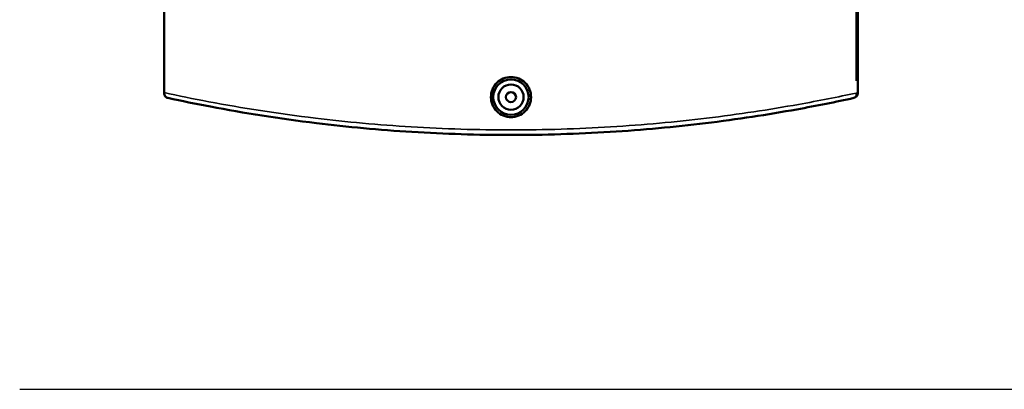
# Model space of a CAD drawing. Header units: millimetres. Extents: x -519 to 1053, y -190 to 828.
# Tile 7 of 9: x 256 to 645, y 408 to 554. Entities that reach past the tile are written whole.
import ezdxf

# ---------------------------------------------------------------- set-up
doc = ezdxf.new("R2010")
doc.units = ezdxf.units.MM
for name, color, linetype, lineweight in [('Sketch Geometry (ANSI)', 7, 'Continuous', 25), ('Visible (ANSI)', 7, 'Continuous', 50), ('Visible Narrow (ANSI)', 7, 'Continuous', 35)]:
    doc.layers.add(name, color=color, linetype=linetype, lineweight=lineweight)

msp = doc.modelspace()

# ---------------------------------------------------------------- linework, layer by layer
at = {"layer": 'Sketch Geometry (ANSI)'}
msp.add_line((255.79, 408.04), (675.59, 408.04), dxfattribs=at)
at = {"layer": 'Visible (ANSI)'}
for p, q in [((312.89, 525.48), (312.89, 791.95)), ((587.39, 525.32), (587.39, 621.21)), ((312.89, 525.48), (312.89, 525.32))]:
    msp.add_line(p, q, dxfattribs=at)
for radius in [7, 5, 2]:
    msp.add_circle((450.14, 523.71), radius, dxfattribs=at)
msp.add_arc((585.39, 525.32), 2, 282.3289, 0, dxfattribs=at)
for points, knots in [([(458.08, 523.71), (458.08, 522.72), (457.88, 521.65), (457.07, 519.7), (456.46, 518.81), (455.05, 517.4), (454.16, 516.79), (452.2, 515.98), (451.14, 515.79), (449.15, 515.79), (448.08, 515.98), (446.13, 516.79), (445.24, 517.4), (443.82, 518.81), (443.21, 519.7), (442.4, 521.65), (442.2, 522.72), (442.2, 524.71), (442.4, 525.77), (443.21, 527.73), (443.82, 528.62), (445.24, 530.02), (446.13, 530.63), (448.08, 531.44), (449.15, 531.64), (451.14, 531.64), (452.2, 531.44), (454.16, 530.63), (455.05, 530.02), (456.46, 528.62), (457.07, 527.73), (457.88, 525.77), (458.08, 524.71), (458.08, 523.71)], [0, 0, 0, 0, 0.29894, 0.29894, 0.59788, 0.59788, 0.896709, 0.896709, 1.195539, 1.195539, 1.494369, 1.494369, 1.793198, 1.793198, 2.092138, 2.092138, 2.391078, 2.391078, 2.690018, 2.690018, 2.988958, 2.988958, 3.287787, 3.287787, 3.586617, 3.586617, 3.885446, 3.885446, 4.184276, 4.184276, 4.483216, 4.483216, 4.782156, 4.782156, 4.782156, 4.782156]), ([(314.46, 523.37), (314.46, 523.37), (314.46, 523.37), (314.26, 523.41), (314.06, 523.49), (313.7, 523.7), (313.54, 523.83), (313.24, 524.17), (313.11, 524.39), (312.94, 524.85), (312.89, 525.08), (312.89, 525.32)], [-0.2883684, -0.2883684, -0.2883684, -0.2883684, -0.2876682, -0.2876682, -0.2190213, -0.2190213, -0.1515296, -0.1515296, -0.0725334, -0.0725334, 0, 0, 0, 0]), ([(314.46, 523.37), (319.87, 522.19), (325.5, 521.03), (344.4, 517.43), (358.47, 515.18), (385.41, 511.9), (398.06, 510.72), (423.86, 509.13), (437, 508.71), (450.14, 508.71), (463.28, 508.71), (476.43, 509.13), (502.22, 510.72), (514.87, 511.9), (539.66, 514.92), (551.76, 516.78), (571.07, 520.27), (578.64, 521.8), (585.82, 523.37)], [1.246304, 1.246304, 1.246304, 1.246304, 3.368999, 3.368999, 8.129741, 8.129741, 12.060228, 12.060228, 15.990719, 15.990719, 15.990719, 19.921211, 19.921211, 23.851697, 23.851697, 27.91657, 27.91657, 30.735161, 30.735161, 30.735161, 30.735161])]:
    msp.add_open_spline(points, degree=3, knots=knots, dxfattribs=at)
at = {"layer": 'Visible Narrow (ANSI)'}
for p, q in [((586.66, 616.42), (586.66, 530.12)), ((586.73, 525.32), (587.39, 525.32))]:
    msp.add_line(p, q, dxfattribs=at)
msp.add_ellipse((585.39, 525.32), major_axis=(0.43, -1.95), ratio=0.626114, start_param=0.07174, end_param=1.363055, dxfattribs=at)
msp.add_open_spline([(586.66, 525.32), (579.44, 523.76), (571.82, 522.24), (552.39, 518.76), (540.21, 516.9), (515.28, 513.89), (502.55, 512.71), (476.59, 511.12), (463.37, 510.71), (450.14, 510.71), (436.92, 510.71), (423.69, 511.12), (397.74, 512.71), (385.01, 513.89), (357.9, 517.16), (343.74, 519.41), (324.46, 523.04), (318.56, 524.25), (312.89, 525.48)], degree=3, knots=[-30.735161, -30.735161, -30.735161, -30.735161, -27.91657, -27.91657, -23.851697, -23.851697, -19.921211, -19.921211, -15.990719, -15.990719, -15.990719, -12.060228, -12.060228, -8.129741, -8.129741, -3.368999, -3.368999, -1.151176, -1.151176, -1.151176, -1.151176], dxfattribs=at)

doc.saveas('drawing.dxf')
